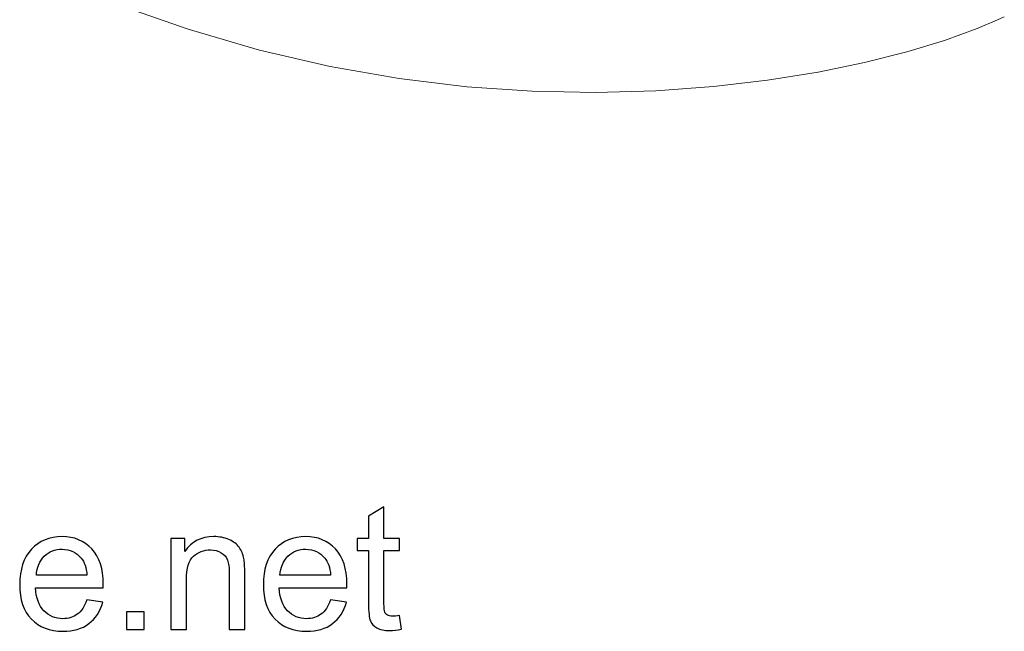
# Model space of a CAD drawing. Header units: millimetres. Extents: x -427 to 344, y -325 to 221.
# Tile 10 of 14: x 154 to 287, y -325 to -243. Entities that reach past the tile are written whole.
import ezdxf

# ---------------------------------------------------------------- set-up
doc = ezdxf.new("R2010")
doc.units = ezdxf.units.MM
doc.header["$MEASUREMENT"] = 0
doc.layers.add('Layer 1', color=7, linetype='Continuous')

msp = doc.modelspace()

# ---------------------------------------------------------------- linework, layer by layer
at = {"layer": 'Layer 1', "lineweight": 9}
for points in [[(169.3591, -241.2681), (169.3591, -241.2681), (176.6821, -243.8285), (176.6821, -243.8285)], [(282.9321, -243.7389), (282.9321, -243.7389), (285.7051, -242.5758), (285.7051, -242.5758)], [(285.7051, -242.5758), (285.7051, -242.5758), (286.6081, -242.1446), (286.6081, -242.1446)], [(176.6821, -243.8285), (176.6821, -243.8285), (186.3171, -246.6631), (186.3171, -246.6631)], [(278.5431, -245.3319), (278.5431, -245.3319), (282.9321, -243.7389), (282.9321, -243.7389)], [(273.4851, -246.8739), (273.4851, -246.8739), (278.5431, -245.3319), (278.5431, -245.3319)], [(186.3171, -246.6631), (186.3171, -246.6631), (195.8171, -248.868), (195.8171, -248.868)], [(267.8011, -248.3168), (267.8011, -248.3168), (273.4851, -246.8739), (273.4851, -246.8739)], [(195.8171, -248.868), (195.8171, -248.868), (205.1341, -250.4913), (205.1341, -250.4913)], [(261.5361, -249.6121), (261.5361, -249.6121), (267.8011, -248.3168), (267.8011, -248.3168)], [(205.1341, -250.4913), (205.1341, -250.4913), (214.2251, -251.5813), (214.2251, -251.5813)], [(254.7341, -250.7118), (254.7341, -250.7118), (261.5361, -249.6121), (261.5361, -249.6121)], [(214.2251, -251.5813), (214.2251, -251.5813), (223.0441, -252.1849), (223.0441, -252.1849)], [(239.6951, -252.1298), (239.6951, -252.1298), (247.4391, -251.5662), (247.4391, -251.5662)], [(247.4391, -251.5662), (247.4391, -251.5662), (254.7341, -250.7118), (254.7341, -250.7118)], [(223.0441, -252.1849), (223.0441, -252.1849), (231.5501, -252.3516), (231.5501, -252.3516)], [(231.5501, -252.3516), (231.5501, -252.3516), (239.6951, -252.1298), (239.6951, -252.1298)]]:
    msp.add_open_spline(points, degree=3, dxfattribs=at)
at = {"layer": 'Layer 1', "color": 250}
for points, knots in [([(205.1434, -322.8754), (205.1434, -322.8754), (205.4266, -324.7086), (205.4266, -324.7086), (205.4266, -324.7086), (204.8444, -324.8306), (204.3212, -324.8935), (203.8649, -324.8935), (203.8649, -324.8935), (203.1135, -324.8935), (202.5313, -324.7755), (202.1143, -324.5355), (202.1143, -324.5355), (201.7012, -324.2956), (201.4101, -323.9848), (201.241, -323.5953), (201.241, -323.5953), (201.0718, -323.2059), (200.9892, -322.3876), (200.9892, -321.1406), (200.9892, -321.1406), (200.9892, -321.1406), (200.9892, -314.0831), (200.9892, -314.0831), (200.9892, -314.0831), (200.9892, -314.0831), (199.455, -314.0831), (199.455, -314.0831), (199.455, -314.0831), (199.455, -314.0831), (199.455, -312.4781), (199.455, -312.4781), (199.455, -312.4781), (199.455, -312.4781), (200.9892, -312.4781), (200.9892, -312.4781), (200.9892, -312.4781), (200.9892, -312.4781), (200.9892, -309.449), (200.9892, -309.449), (200.9892, -309.449), (200.9892, -309.449), (203.0663, -308.2019), (203.0663, -308.2019), (203.0663, -308.2019), (203.0663, -308.2019), (203.0663, -312.4781), (203.0663, -312.4781), (203.0663, -312.4781), (203.0663, -312.4781), (205.1434, -312.4781), (205.1434, -312.4781), (205.1434, -312.4781), (205.1434, -312.4781), (205.1434, -314.0831), (205.1434, -314.0831), (205.1434, -314.0831), (205.1434, -314.0831), (203.0663, -314.0831), (203.0663, -314.0831), (203.0663, -314.0831), (203.0663, -314.0831), (203.0663, -321.2586), (203.0663, -321.2586), (203.0663, -321.2586), (203.0663, -321.8526), (203.1017, -322.2342), (203.1764, -322.4034), (203.1764, -322.4034), (203.2473, -322.5725), (203.3653, -322.7063), (203.5305, -322.8085), (203.5305, -322.8085), (203.6957, -322.9069), (203.9318, -322.958), (204.2386, -322.958), (204.2386, -322.958), (204.4668, -322.958), (204.7697, -322.9305), (205.1434, -322.8754)], [0, 0, 0, 0, 0.04761905, 0.04761905, 0.04761905, 0.04761905, 0.0952381, 0.0952381, 0.0952381, 0.0952381, 0.14285714, 0.14285714, 0.14285714, 0.14285714, 0.19047619, 0.19047619, 0.19047619, 0.19047619, 0.23809524, 0.23809524, 0.23809524, 0.23809524, 0.28571429, 0.28571429, 0.28571429, 0.28571429, 0.33333333, 0.33333333, 0.33333333, 0.33333333, 0.38095238, 0.38095238, 0.38095238, 0.38095238, 0.42857143, 0.42857143, 0.42857143, 0.42857143, 0.47619048, 0.47619048, 0.47619048, 0.47619048, 0.52380952, 0.52380952, 0.52380952, 0.52380952, 0.57142857, 0.57142857, 0.57142857, 0.57142857, 0.61904762, 0.61904762, 0.61904762, 0.61904762, 0.66666667, 0.66666667, 0.66666667, 0.66666667, 0.71428571, 0.71428571, 0.71428571, 0.71428571, 0.76190476, 0.76190476, 0.76190476, 0.76190476, 0.80952381, 0.80952381, 0.80952381, 0.80952381, 0.85714286, 0.85714286, 0.85714286, 0.85714286, 0.9047619, 0.9047619, 0.9047619, 0.9047619, 1, 1, 1, 1]), ([(163.0505, -320.7629), (163.0505, -320.7629), (165.1984, -321.0462), (165.1984, -321.0462), (165.1984, -321.0462), (164.864, -322.2932), (164.2385, -323.2649), (163.3258, -323.9533), (163.3258, -323.9533), (162.4132, -324.6418), (161.2487, -324.9879), (159.8286, -324.9879), (159.8286, -324.9879), (158.0426, -324.9879), (156.6264, -324.4372), (155.58, -323.3357), (155.58, -323.3357), (154.5335, -322.2381), (154.0103, -320.6921), (154.0103, -318.7055), (154.0103, -318.7055), (154.0103, -316.652), (154.5375, -315.0548), (155.5957, -313.9218), (155.5957, -313.9218), (156.6539, -312.7849), (158.0269, -312.2184), (159.7145, -312.2184), (159.7145, -312.2184), (161.3471, -312.2184), (162.6807, -312.7731), (163.7153, -313.8864), (163.7153, -313.8864), (164.7499, -314.9997), (165.2692, -316.5654), (165.2692, -318.5835), (165.2692, -318.5835), (165.2692, -318.7055), (165.2653, -318.8904), (165.2574, -319.1343), (165.2574, -319.1343), (165.2574, -319.1343), (156.1346, -319.1343), (156.1346, -319.1343), (156.1346, -319.1343), (156.2133, -320.4757), (156.591, -321.5064), (157.2755, -322.2185), (157.2755, -322.2185), (157.956, -322.9305), (158.8097, -323.2885), (159.8286, -323.2885), (159.8286, -323.2885), (160.5878, -323.2885), (161.2369, -323.0879), (161.7719, -322.6866), (161.7719, -322.6866), (162.3109, -322.2853), (162.7358, -321.6441), (163.0505, -320.7629)], [0, 0, 0, 0, 0.0625, 0.0625, 0.0625, 0.0625, 0.125, 0.125, 0.125, 0.125, 0.1875, 0.1875, 0.1875, 0.1875, 0.25, 0.25, 0.25, 0.25, 0.3125, 0.3125, 0.3125, 0.3125, 0.375, 0.375, 0.375, 0.375, 0.4375, 0.4375, 0.4375, 0.4375, 0.5, 0.5, 0.5, 0.5, 0.5625, 0.5625, 0.5625, 0.5625, 0.625, 0.625, 0.625, 0.625, 0.6875, 0.6875, 0.6875, 0.6875, 0.75, 0.75, 0.75, 0.75, 0.8125, 0.8125, 0.8125, 0.8125, 0.875, 0.875, 0.875, 0.875, 1, 1, 1, 1]), ([(174.3801, -324.7283), (174.3801, -324.7283), (174.3801, -312.4781), (174.3801, -312.4781), (174.3801, -312.4781), (174.3801, -312.4781), (176.2448, -312.4781), (176.2448, -312.4781), (176.2448, -312.4781), (176.2448, -312.4781), (176.2448, -314.2169), (176.2448, -314.2169), (176.2448, -314.2169), (177.1417, -312.8833), (178.4399, -312.2184), (180.1355, -312.2184), (180.1355, -312.2184), (180.875, -312.2184), (181.5517, -312.3522), (182.1693, -312.6158), (182.1693, -312.6158), (182.7869, -312.8793), (183.2511, -313.2295), (183.558, -313.6583), (183.558, -313.6583), (183.8648, -314.0871), (184.0812, -314.5985), (184.2031, -315.1886), (184.2031, -315.1886), (184.2779, -315.5741), (184.3172, -316.2468), (184.3172, -317.2067), (184.3172, -317.2067), (184.3172, -317.2067), (184.3172, -324.7283), (184.3172, -324.7283), (184.3172, -324.7283), (184.3172, -324.7283), (182.2401, -324.7283), (182.2401, -324.7283), (182.2401, -324.7283), (182.2401, -324.7283), (182.2401, -317.2853), (182.2401, -317.2853), (182.2401, -317.2853), (182.2401, -316.4395), (182.1614, -315.8062), (182.0001, -315.3892), (182.0001, -315.3892), (181.8388, -314.9722), (181.5517, -314.6378), (181.1425, -314.386), (181.1425, -314.386), (180.7334, -314.1382), (180.2495, -314.0123), (179.6988, -314.0123), (179.6988, -314.0123), (178.8176, -314.0123), (178.0583, -314.2916), (177.4171, -314.8542), (177.4171, -314.8542), (176.7759, -315.4128), (176.4572, -316.4789), (176.4572, -318.0446), (176.4572, -318.0446), (176.4572, -318.0446), (176.4572, -324.7283), (176.4572, -324.7283), (176.4572, -324.7283), (176.4572, -324.7283), (174.3801, -324.7283), (174.3801, -324.7283)], [0, 0, 0, 0, 0.05263158, 0.05263158, 0.05263158, 0.05263158, 0.10526316, 0.10526316, 0.10526316, 0.10526316, 0.15789474, 0.15789474, 0.15789474, 0.15789474, 0.21052632, 0.21052632, 0.21052632, 0.21052632, 0.26315789, 0.26315789, 0.26315789, 0.26315789, 0.31578947, 0.31578947, 0.31578947, 0.31578947, 0.36842105, 0.36842105, 0.36842105, 0.36842105, 0.42105263, 0.42105263, 0.42105263, 0.42105263, 0.47368421, 0.47368421, 0.47368421, 0.47368421, 0.52631579, 0.52631579, 0.52631579, 0.52631579, 0.57894737, 0.57894737, 0.57894737, 0.57894737, 0.63157895, 0.63157895, 0.63157895, 0.63157895, 0.68421053, 0.68421053, 0.68421053, 0.68421053, 0.73684211, 0.73684211, 0.73684211, 0.73684211, 0.78947368, 0.78947368, 0.78947368, 0.78947368, 0.84210526, 0.84210526, 0.84210526, 0.84210526, 0.89473684, 0.89473684, 0.89473684, 0.89473684, 1, 1, 1, 1]), ([(195.8633, -320.7629), (195.8633, -320.7629), (198.0112, -321.0462), (198.0112, -321.0462), (198.0112, -321.0462), (197.6768, -322.2932), (197.0513, -323.2649), (196.1386, -323.9533), (196.1386, -323.9533), (195.226, -324.6418), (194.0615, -324.9879), (192.6414, -324.9879), (192.6414, -324.9879), (190.8554, -324.9879), (189.4392, -324.4372), (188.3928, -323.3357), (188.3928, -323.3357), (187.3463, -322.2381), (186.8231, -320.6921), (186.8231, -318.7055), (186.8231, -318.7055), (186.8231, -316.652), (187.3503, -315.0548), (188.4085, -313.9218), (188.4085, -313.9218), (189.4667, -312.7849), (190.8397, -312.2184), (192.5273, -312.2184), (192.5273, -312.2184), (194.1599, -312.2184), (195.4935, -312.7731), (196.5281, -313.8864), (196.5281, -313.8864), (197.5627, -314.9997), (198.082, -316.5654), (198.082, -318.5835), (198.082, -318.5835), (198.082, -318.7055), (198.0781, -318.8904), (198.0702, -319.1343), (198.0702, -319.1343), (198.0702, -319.1343), (188.9474, -319.1343), (188.9474, -319.1343), (188.9474, -319.1343), (189.0261, -320.4757), (189.4038, -321.5064), (190.0883, -322.2185), (190.0883, -322.2185), (190.7688, -322.9305), (191.6225, -323.2885), (192.6414, -323.2885), (192.6414, -323.2885), (193.4006, -323.2885), (194.0497, -323.0879), (194.5847, -322.6866), (194.5847, -322.6866), (195.1237, -322.2853), (195.5486, -321.6441), (195.8633, -320.7629)], [0, 0, 0, 0, 0.0625, 0.0625, 0.0625, 0.0625, 0.125, 0.125, 0.125, 0.125, 0.1875, 0.1875, 0.1875, 0.1875, 0.25, 0.25, 0.25, 0.25, 0.3125, 0.3125, 0.3125, 0.3125, 0.375, 0.375, 0.375, 0.375, 0.4375, 0.4375, 0.4375, 0.4375, 0.5, 0.5, 0.5, 0.5, 0.5625, 0.5625, 0.5625, 0.5625, 0.625, 0.625, 0.625, 0.625, 0.6875, 0.6875, 0.6875, 0.6875, 0.75, 0.75, 0.75, 0.75, 0.8125, 0.8125, 0.8125, 0.8125, 0.875, 0.875, 0.875, 0.875, 1, 1, 1, 1]), ([(156.2527, -317.4348), (156.2527, -317.4348), (163.0741, -317.4348), (163.0741, -317.4348), (163.0741, -317.4348), (162.9836, -316.4041), (162.72, -315.6331), (162.2912, -315.1177), (162.2912, -315.1177), (161.6343, -314.3192), (160.7767, -313.9179), (159.7263, -313.9179), (159.7263, -313.9179), (158.7743, -313.9179), (157.9757, -314.2365), (157.3266, -314.8738), (157.3266, -314.8738), (156.6815, -315.5111), (156.3235, -316.3648), (156.2527, -317.4348)], [0, 0, 0, 0, 0.16666667, 0.16666667, 0.16666667, 0.16666667, 0.33333333, 0.33333333, 0.33333333, 0.33333333, 0.5, 0.5, 0.5, 0.5, 0.66666667, 0.66666667, 0.66666667, 0.66666667, 1, 1, 1, 1]), ([(189.0655, -317.4348), (189.0655, -317.4348), (195.8869, -317.4348), (195.8869, -317.4348), (195.8869, -317.4348), (195.7964, -316.4041), (195.5328, -315.6331), (195.104, -315.1177), (195.104, -315.1177), (194.4471, -314.3192), (193.5895, -313.9179), (192.5391, -313.9179), (192.5391, -313.9179), (191.5871, -313.9179), (190.7885, -314.2365), (190.1394, -314.8738), (190.1394, -314.8738), (189.4943, -315.5111), (189.1363, -316.3648), (189.0655, -317.4348)], [0, 0, 0, 0, 0.16666667, 0.16666667, 0.16666667, 0.16666667, 0.33333333, 0.33333333, 0.33333333, 0.33333333, 0.5, 0.5, 0.5, 0.5, 0.66666667, 0.66666667, 0.66666667, 0.66666667, 1, 1, 1, 1]), ([(168.4124, -324.7283), (168.4124, -324.7283), (168.4124, -322.368), (168.4124, -322.368), (168.4124, -322.368), (168.4124, -322.368), (170.7728, -322.368), (170.7728, -322.368), (170.7728, -322.368), (170.7728, -322.368), (170.7728, -324.7283), (170.7728, -324.7283), (170.7728, -324.7283), (170.7728, -324.7283), (168.4124, -324.7283), (168.4124, -324.7283)], [0, 0, 0, 0, 0.2, 0.2, 0.2, 0.2, 0.4, 0.4, 0.4, 0.4, 0.6, 0.6, 0.6, 0.6, 1, 1, 1, 1])]:
    msp.add_open_spline(points, degree=3, knots=knots, dxfattribs=at)

doc.saveas('drawing.dxf')
